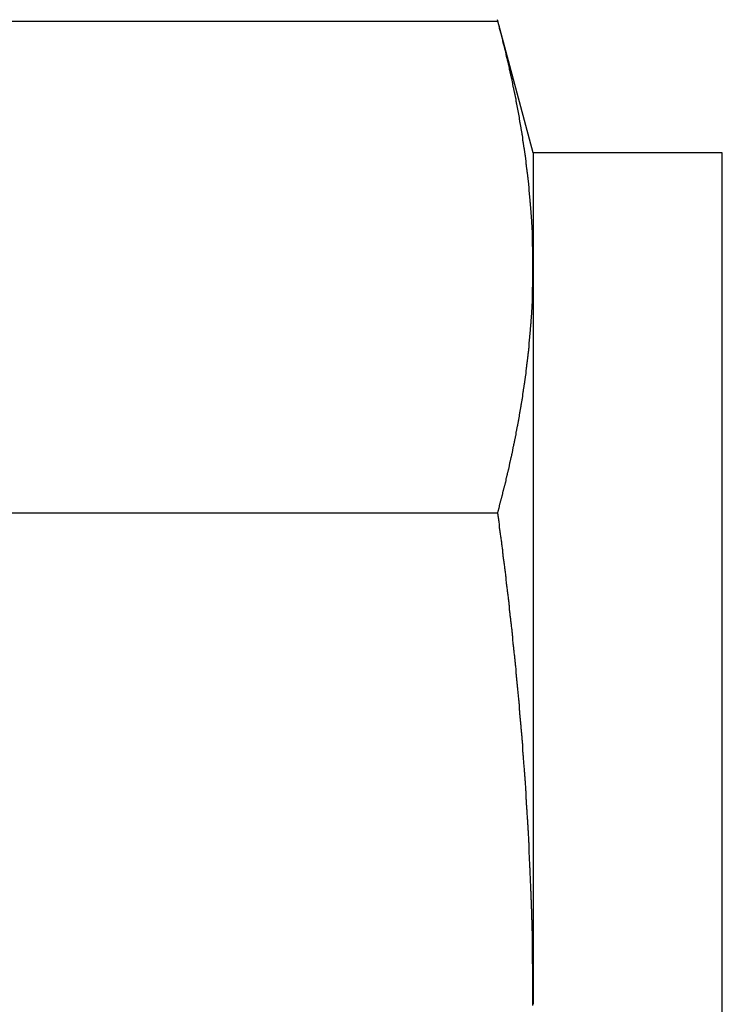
# Model space of a CAD drawing. Extents: x 9.3 to 31.1, y 5.1 to 19.6.
# Tile 24 of 132: x 19.096 to 19.328, y 5.884 to 6.209. Entities that reach past the tile are written whole.
import ezdxf

# ---------------------------------------------------------------- set-up
doc = ezdxf.new("R2010")
doc.units = 0
doc.layers.get('0').update_dxf_attribs({"linetype": 'CONTINUOUS'})

msp = doc.modelspace()

# ---------------------------------------------------------------- linework, layer by layer
at = {"color": 7, "linetype": 'CONTINUOUS'}
for p, q in [((19.26574, 6.16496), (19.25395, 6.20894)), ((18.98324, 6.20847), (19.25408, 6.20847)), ((19.32824, 6.16496), (19.26574, 6.16496)), ((19.26574, 6.16496), (19.26574, 6.12728)), ((19.32824, 5.60246), (19.32824, 6.16496)), ((19.26574, 6.12728), (19.26574, 5.88371)), ((18.98324, 6.04609), (19.25408, 6.04609))]:
    msp.add_line(p, q, dxfattribs=at)
at = {"color": 7}
for points in [[(19.2657, 6.12728, 0), (19.2657, 6.12746, 0), (19.2657, 6.12764, 0), (19.2657, 6.12782, 0), (19.2657, 6.128, 0), (19.2657, 6.12819, 0), (19.2657, 6.12837, 0), (19.2657, 6.12855, 0), (19.2657, 6.12873, 0), (19.2657, 6.12892, 0), (19.2657, 6.1291, 0), (19.2657, 6.12928, 0), (19.2657, 6.12946, 0), (19.2657, 6.12965, 0), (19.2657, 6.12983, 0), (19.2657, 6.13001, 0), (19.2657, 6.13019, 0), (19.2657, 6.13037, 0), (19.2657, 6.13056, 0), (19.2657, 6.13074, 0), (19.2657, 6.13092, 0), (19.2657, 6.1311, 0), (19.2657, 6.13129, 0), (19.2657, 6.13147, 0), (19.2657, 6.13165, 0), (19.2657, 6.13183, 0), (19.2657, 6.13201, 0), (19.2657, 6.1322, 0), (19.2657, 6.13238, 0), (19.2657, 6.13256, 0), (19.2657, 6.13274, 0), (19.2657, 6.13293, 0), (19.2657, 6.13311, 0), (19.2657, 6.13329, 0), (19.2657, 6.13347, 0), (19.2657, 6.13365, 0), (19.2657, 6.13384, 0), (19.2656, 6.13402, 0), (19.2656, 6.1342, 0), (19.2656, 6.13438, 0), (19.2656, 6.13457, 0), (19.2656, 6.13475, 0), (19.2656, 6.13493, 0), (19.2656, 6.13511, 0), (19.2656, 6.13529, 0), (19.2656, 6.13548, 0), (19.2656, 6.13566, 0), (19.2656, 6.13584, 0), (19.2656, 6.13602, 0), (19.2656, 6.1362, 0), (19.2656, 6.13639, 0), (19.2656, 6.13657, 0), (19.2656, 6.13675, 0), (19.2656, 6.13693, 0), (19.2655, 6.13712, 0), (19.2655, 6.1373, 0), (19.2655, 6.13748, 0), (19.2655, 6.13766, 0), (19.2655, 6.13784, 0), (19.2655, 6.13803, 0), (19.2655, 6.13821, 0), (19.2655, 6.13839, 0), (19.2655, 6.13857, 0), (19.2655, 6.13876, 0), (19.2655, 6.13894, 0), (19.2655, 6.13912, 0), (19.2655, 6.1393, 0), (19.2654, 6.13948, 0), (19.2654, 6.13967, 0), (19.2654, 6.13985, 0), (19.2654, 6.14003, 0), (19.2654, 6.14021, 0), (19.2654, 6.1404, 0), (19.2654, 6.14058, 0), (19.2654, 6.14076, 0), (19.2654, 6.14094, 0), (19.2654, 6.14112, 0), (19.2653, 6.14131, 0), (19.2653, 6.14149, 0), (19.2653, 6.14167, 0), (19.2653, 6.14185, 0), (19.2653, 6.14203, 0), (19.2653, 6.14222, 0), (19.2653, 6.1424, 0), (19.2653, 6.14258, 0), (19.2653, 6.14276, 0), (19.2653, 6.14295, 0), (19.2652, 6.14313, 0), (19.2652, 6.14331, 0), (19.2652, 6.14349, 0), (19.2652, 6.14367, 0), (19.2652, 6.14386, 0), (19.2652, 6.14404, 0), (19.2652, 6.14422, 0), (19.2652, 6.1444, 0), (19.2651, 6.14458, 0), (19.2651, 6.14477, 0), (19.2651, 6.14495, 0), (19.2651, 6.14513, 0), (19.2651, 6.14531, 0), (19.2651, 6.1455, 0), (19.2651, 6.14568, 0), (19.2651, 6.14586, 0), (19.265, 6.14604, 0), (19.265, 6.14622, 0), (19.265, 6.14641, 0), (19.265, 6.14659, 0), (19.265, 6.14677, 0), (19.265, 6.14695, 0), (19.265, 6.14713, 0), (19.2649, 6.14732, 0), (19.2649, 6.1475, 0), (19.2649, 6.14768, 0), (19.2649, 6.14786, 0), (19.2649, 6.14804, 0), (19.2649, 6.14823, 0), (19.2649, 6.14841, 0), (19.2648, 6.14859, 0), (19.2648, 6.14877, 0), (19.2648, 6.14896, 0), (19.2648, 6.14914, 0), (19.2648, 6.14932, 0), (19.2648, 6.1495, 0), (19.2648, 6.14968, 0), (19.2647, 6.14987, 0), (19.2647, 6.15005, 0), (19.2647, 6.15023, 0), (19.2647, 6.15041, 0), (19.2647, 6.15059, 0), (19.2647, 6.15078, 0), (19.2646, 6.15096, 0), (19.2646, 6.15114, 0), (19.2646, 6.15132, 0), (19.2646, 6.1515, 0), (19.2646, 6.15169, 0), (19.2646, 6.15187, 0), (19.2645, 6.15205, 0), (19.2645, 6.15223, 0), (19.2645, 6.15241, 0), (19.2645, 6.1526, 0), (19.2645, 6.15278, 0), (19.2645, 6.15296, 0), (19.2644, 6.15314, 0), (19.2644, 6.15332, 0), (19.2644, 6.15351, 0), (19.2644, 6.15369, 0), (19.2644, 6.15387, 0), (19.2643, 6.15405, 0), (19.2643, 6.15423, 0), (19.2643, 6.15442, 0), (19.2643, 6.1546, 0), (19.2643, 6.15478, 0), (19.2643, 6.15496, 0), (19.2642, 6.15514, 0), (19.2642, 6.15533, 0), (19.2642, 6.15551, 0), (19.2642, 6.15569, 0), (19.2642, 6.15587, 0), (19.2641, 6.15605, 0), (19.2641, 6.15624, 0), (19.2641, 6.15642, 0), (19.2641, 6.1566, 0), (19.2641, 6.15678, 0), (19.264, 6.15696, 0), (19.264, 6.15715, 0), (19.264, 6.15733, 0), (19.264, 6.15751, 0), (19.264, 6.15769, 0), (19.2639, 6.15787, 0), (19.2639, 6.15806, 0), (19.2639, 6.15824, 0), (19.2639, 6.15842, 0), (19.2638, 6.1586, 0), (19.2638, 6.15878, 0), (19.2638, 6.15897, 0), (19.2638, 6.15915, 0), (19.2638, 6.15933, 0), (19.2637, 6.15951, 0), (19.2637, 6.15969, 0), (19.2637, 6.15987, 0), (19.2637, 6.16006, 0), (19.2636, 6.16024, 0), (19.2636, 6.16042, 0), (19.2636, 6.1606, 0), (19.2636, 6.16078, 0), (19.2636, 6.16097, 0), (19.2635, 6.16115, 0), (19.2635, 6.16133, 0), (19.2635, 6.16151, 0), (19.2635, 6.16169, 0), (19.2634, 6.16188, 0), (19.2634, 6.16206, 0), (19.2634, 6.16224, 0), (19.2634, 6.16242, 0), (19.2633, 6.1626, 0), (19.2633, 6.16278, 0), (19.2633, 6.16297, 0), (19.2633, 6.16315, 0), (19.2633, 6.16333, 0), (19.2632, 6.16351, 0), (19.2632, 6.16369, 0), (19.2632, 6.16388, 0), (19.2632, 6.16406, 0), (19.2631, 6.16424, 0), (19.2631, 6.16442, 0), (19.2631, 6.1646, 0), (19.2631, 6.16478, 0), (19.263, 6.16497, 0), (19.263, 6.16515, 0), (19.263, 6.16533, 0), (19.263, 6.16551, 0), (19.2629, 6.16569, 0), (19.2629, 6.16588, 0), (19.2629, 6.16606, 0), (19.2629, 6.16624, 0), (19.2628, 6.16642, 0), (19.2628, 6.1666, 0), (19.2628, 6.16678, 0), (19.2627, 6.16697, 0), (19.2627, 6.16715, 0), (19.2627, 6.16733, 0), (19.2627, 6.16751, 0), (19.2626, 6.16769, 0), (19.2626, 6.16787, 0), (19.2626, 6.16806, 0), (19.2626, 6.16824, 0), (19.2625, 6.16842, 0), (19.2625, 6.1686, 0), (19.2625, 6.16878, 0), (19.2624, 6.16897, 0), (19.2624, 6.16915, 0), (19.2624, 6.16933, 0), (19.2624, 6.16951, 0), (19.2623, 6.16969, 0), (19.2623, 6.16987, 0), (19.2623, 6.17006, 0), (19.2623, 6.17024, 0), (19.2622, 6.17042, 0), (19.2622, 6.1706, 0), (19.2622, 6.17078, 0), (19.2621, 6.17096, 0), (19.2621, 6.17115, 0), (19.2621, 6.17133, 0), (19.2621, 6.17151, 0), (19.262, 6.17169, 0), (19.262, 6.17187, 0), (19.262, 6.17205, 0), (19.2619, 6.17224, 0), (19.2619, 6.17242, 0), (19.2619, 6.1726, 0), (19.2618, 6.17278, 0), (19.2618, 6.17296, 0), (19.2618, 6.17314, 0), (19.2618, 6.17333, 0), (19.2617, 6.17351, 0), (19.2617, 6.17369, 0), (19.2617, 6.17387, 0), (19.2616, 6.17405, 0), (19.2616, 6.17423, 0), (19.2616, 6.17441, 0), (19.2615, 6.1746, 0), (19.2615, 6.17478, 0), (19.2615, 6.17496, 0), (19.2614, 6.17514, 0), (19.2614, 6.17532, 0), (19.2614, 6.1755, 0), (19.2614, 6.17569, 0), (19.2613, 6.17587, 0), (19.2613, 6.17605, 0), (19.2613, 6.17623, 0), (19.2612, 6.17641, 0), (19.2612, 6.17659, 0), (19.2612, 6.17677, 0), (19.2611, 6.17696, 0), (19.2611, 6.17714, 0), (19.2611, 6.17732, 0), (19.261, 6.1775, 0), (19.261, 6.17768, 0), (19.261, 6.17786, 0), (19.2609, 6.17805, 0), (19.2609, 6.17823, 0), (19.2609, 6.17841, 0), (19.2608, 6.17859, 0), (19.2608, 6.17877, 0), (19.2608, 6.17895, 0), (19.2607, 6.17913, 0), (19.2607, 6.17932, 0), (19.2607, 6.1795, 0), (19.2606, 6.17968, 0), (19.2606, 6.17986, 0), (19.2606, 6.18004, 0), (19.2605, 6.18022, 0), (19.2605, 6.1804, 0), (19.2605, 6.18059, 0), (19.2604, 6.18077, 0), (19.2604, 6.18095, 0), (19.2604, 6.18113, 0), (19.2603, 6.18131, 0), (19.2603, 6.18149, 0), (19.2603, 6.18167, 0), (19.2602, 6.18186, 0), (19.2602, 6.18204, 0), (19.2602, 6.18222, 0), (19.2601, 6.1824, 0), (19.2601, 6.18258, 0), (19.2601, 6.18276, 0), (19.26, 6.18294, 0), (19.26, 6.18313, 0), (19.2599, 6.18331, 0), (19.2599, 6.18349, 0), (19.2599, 6.18367, 0), (19.2598, 6.18385, 0), (19.2598, 6.18403, 0), (19.2598, 6.18421, 0), (19.2597, 6.18439, 0), (19.2597, 6.18458, 0), (19.2597, 6.18476, 0), (19.2596, 6.18494, 0), (19.2596, 6.18512, 0), (19.2595, 6.1853, 0), (19.2595, 6.18548, 0), (19.2595, 6.18566, 0), (19.2594, 6.18585, 0), (19.2594, 6.18603, 0), (19.2594, 6.18621, 0), (19.2593, 6.18639, 0), (19.2593, 6.18657, 0), (19.2592, 6.18675, 0), (19.2592, 6.18693, 0), (19.2592, 6.18711, 0), (19.2591, 6.1873, 0), (19.2591, 6.18748, 0), (19.2591, 6.18766, 0), (19.259, 6.18784, 0), (19.259, 6.18802, 0), (19.2589, 6.1882, 0), (19.2589, 6.18838, 0), (19.2589, 6.18856, 0), (19.2588, 6.18875, 0), (19.2588, 6.18893, 0), (19.2588, 6.18911, 0), (19.2587, 6.18929, 0), (19.2587, 6.18947, 0), (19.2586, 6.18965, 0), (19.2586, 6.18983, 0), (19.2586, 6.19001, 0), (19.2585, 6.19019, 0), (19.2585, 6.19038, 0), (19.2584, 6.19056, 0), (19.2584, 6.19074, 0), (19.2584, 6.19092, 0), (19.2583, 6.1911, 0), (19.2583, 6.19128, 0), (19.2582, 6.19146, 0), (19.2582, 6.19164, 0), (19.2582, 6.19183, 0), (19.2581, 6.19201, 0), (19.2581, 6.19219, 0), (19.258, 6.19237, 0), (19.258, 6.19255, 0), (19.258, 6.19273, 0), (19.2579, 6.19291, 0), (19.2579, 6.19309, 0), (19.2578, 6.19327, 0), (19.2578, 6.19346, 0), (19.2578, 6.19364, 0), (19.2577, 6.19382, 0), (19.2577, 6.194, 0), (19.2576, 6.19418, 0), (19.2576, 6.19436, 0), (19.2576, 6.19454, 0), (19.2575, 6.19472, 0), (19.2575, 6.1949, 0), (19.2574, 6.19508, 0), (19.2574, 6.19527, 0), (19.2573, 6.19545, 0), (19.2573, 6.19563, 0), (19.2573, 6.19581, 0), (19.2572, 6.19599, 0), (19.2572, 6.19617, 0), (19.2571, 6.19635, 0), (19.2571, 6.19653, 0), (19.257, 6.19671, 0), (19.257, 6.19689, 0), (19.257, 6.19708, 0), (19.2569, 6.19726, 0), (19.2569, 6.19744, 0), (19.2568, 6.19762, 0), (19.2568, 6.1978, 0), (19.2567, 6.19798, 0), (19.2567, 6.19816, 0), (19.2567, 6.19834, 0), (19.2566, 6.19852, 0), (19.2566, 6.1987, 0), (19.2565, 6.19889, 0), (19.2565, 6.19907, 0), (19.2564, 6.19925, 0), (19.2564, 6.19943, 0), (19.2564, 6.19961, 0), (19.2563, 6.19979, 0), (19.2563, 6.19997, 0), (19.2562, 6.20015, 0), (19.2562, 6.20033, 0), (19.2561, 6.20051, 0), (19.2561, 6.20069, 0), (19.256, 6.20087, 0), (19.256, 6.20106, 0), (19.2559, 6.20124, 0), (19.2559, 6.20142, 0), (19.2559, 6.2016, 0), (19.2558, 6.20178, 0), (19.2558, 6.20196, 0), (19.2557, 6.20214, 0), (19.2557, 6.20232, 0), (19.2556, 6.2025, 0), (19.2556, 6.20268, 0), (19.2555, 6.20286, 0), (19.2555, 6.20304, 0), (19.2554, 6.20323, 0), (19.2554, 6.20341, 0), (19.2554, 6.20359, 0), (19.2553, 6.20377, 0), (19.2553, 6.20395, 0), (19.2552, 6.20413, 0), (19.2552, 6.20431, 0), (19.2551, 6.20449, 0), (19.2551, 6.20467, 0), (19.255, 6.20485, 0), (19.255, 6.20503, 0), (19.2549, 6.20521, 0), (19.2549, 6.20539, 0), (19.2548, 6.20557, 0), (19.2548, 6.20576, 0), (19.2547, 6.20594, 0), (19.2547, 6.20612, 0), (19.2546, 6.2063, 0), (19.2546, 6.20648, 0), (19.2546, 6.20666, 0), (19.2545, 6.20684, 0), (19.2545, 6.20702, 0), (19.2544, 6.2072, 0), (19.2544, 6.20738, 0), (19.2543, 6.20756, 0), (19.2543, 6.20774, 0), (19.2542, 6.20792, 0), (19.2542, 6.2081, 0), (19.2541, 6.20829, 0), (19.2541, 6.20847, 0)], [(19.2541, 6.04609, 0), (19.2541, 6.04628, 0), (19.2542, 6.04648, 0), (19.2542, 6.04667, 0), (19.2543, 6.04686, 0), (19.2543, 6.04706, 0), (19.2544, 6.04725, 0), (19.2544, 6.04745, 0), (19.2545, 6.04764, 0), (19.2545, 6.04784, 0), (19.2546, 6.04803, 0), (19.2546, 6.04823, 0), (19.2547, 6.04842, 0), (19.2547, 6.04862, 0), (19.2548, 6.04881, 0), (19.2548, 6.04901, 0), (19.2549, 6.0492, 0), (19.2549, 6.0494, 0), (19.255, 6.04959, 0), (19.255, 6.04978, 0), (19.2551, 6.04998, 0), (19.2551, 6.05017, 0), (19.2552, 6.05037, 0), (19.2552, 6.05056, 0), (19.2553, 6.05076, 0), (19.2553, 6.05095, 0), (19.2554, 6.05115, 0), (19.2554, 6.05134, 0), (19.2555, 6.05154, 0), (19.2555, 6.05173, 0), (19.2556, 6.05193, 0), (19.2556, 6.05212, 0), (19.2557, 6.05232, 0), (19.2557, 6.05251, 0), (19.2558, 6.0527, 0), (19.2558, 6.0529, 0), (19.2559, 6.05309, 0), (19.2559, 6.05329, 0), (19.256, 6.05348, 0), (19.256, 6.05368, 0), (19.2561, 6.05387, 0), (19.2561, 6.05407, 0), (19.2562, 6.05426, 0), (19.2562, 6.05446, 0), (19.2563, 6.05465, 0), (19.2563, 6.05485, 0), (19.2564, 6.05504, 0), (19.2564, 6.05524, 0), (19.2565, 6.05543, 0), (19.2565, 6.05563, 0), (19.2566, 6.05582, 0), (19.2566, 6.05602, 0), (19.2567, 6.05621, 0), (19.2567, 6.05641, 0), (19.2568, 6.0566, 0), (19.2568, 6.0568, 0), (19.2568, 6.05699, 0), (19.2569, 6.05719, 0), (19.2569, 6.05738, 0), (19.257, 6.05758, 0), (19.257, 6.05777, 0), (19.2571, 6.05797, 0), (19.2571, 6.05816, 0), (19.2572, 6.05836, 0), (19.2572, 6.05855, 0), (19.2573, 6.05875, 0), (19.2573, 6.05894, 0), (19.2573, 6.05914, 0), (19.2574, 6.05933, 0), (19.2574, 6.05953, 0), (19.2575, 6.05972, 0), (19.2575, 6.05992, 0), (19.2576, 6.06011, 0), (19.2576, 6.06031, 0), (19.2577, 6.0605, 0), (19.2577, 6.0607, 0), (19.2578, 6.06089, 0), (19.2578, 6.06109, 0), (19.2578, 6.06128, 0), (19.2579, 6.06148, 0), (19.2579, 6.06167, 0), (19.258, 6.06187, 0), (19.258, 6.06206, 0), (19.2581, 6.06226, 0), (19.2581, 6.06245, 0), (19.2581, 6.06265, 0), (19.2582, 6.06284, 0), (19.2582, 6.06304, 0), (19.2583, 6.06323, 0), (19.2583, 6.06343, 0), (19.2584, 6.06362, 0), (19.2584, 6.06382, 0), (19.2584, 6.06401, 0), (19.2585, 6.06421, 0), (19.2585, 6.0644, 0), (19.2586, 6.0646, 0), (19.2586, 6.06479, 0), (19.2587, 6.06499, 0), (19.2587, 6.06518, 0), (19.2587, 6.06538, 0), (19.2588, 6.06557, 0), (19.2588, 6.06577, 0), (19.2589, 6.06596, 0), (19.2589, 6.06616, 0), (19.2589, 6.06635, 0), (19.259, 6.06655, 0), (19.259, 6.06674, 0), (19.2591, 6.06694, 0), (19.2591, 6.06713, 0), (19.2592, 6.06733, 0), (19.2592, 6.06753, 0), (19.2592, 6.06772, 0), (19.2593, 6.06792, 0), (19.2593, 6.06811, 0), (19.2594, 6.06831, 0), (19.2594, 6.0685, 0), (19.2594, 6.0687, 0), (19.2595, 6.06889, 0), (19.2595, 6.06909, 0), (19.2596, 6.06928, 0), (19.2596, 6.06948, 0), (19.2596, 6.06967, 0), (19.2597, 6.06987, 0), (19.2597, 6.07006, 0), (19.2597, 6.07026, 0), (19.2598, 6.07045, 0), (19.2598, 6.07065, 0), (19.2599, 6.07084, 0), (19.2599, 6.07104, 0), (19.2599, 6.07124, 0), (19.26, 6.07143, 0), (19.26, 6.07163, 0), (19.2601, 6.07182, 0), (19.2601, 6.07202, 0), (19.2601, 6.07221, 0), (19.2602, 6.07241, 0), (19.2602, 6.0726, 0), (19.2602, 6.0728, 0), (19.2603, 6.07299, 0), (19.2603, 6.07319, 0), (19.2604, 6.07338, 0), (19.2604, 6.07358, 0), (19.2604, 6.07378, 0), (19.2605, 6.07397, 0), (19.2605, 6.07417, 0), (19.2605, 6.07436, 0), (19.2606, 6.07456, 0), (19.2606, 6.07475, 0), (19.2607, 6.07495, 0), (19.2607, 6.07514, 0), (19.2607, 6.07534, 0), (19.2608, 6.07553, 0), (19.2608, 6.07573, 0), (19.2608, 6.07593, 0), (19.2609, 6.07612, 0), (19.2609, 6.07632, 0), (19.2609, 6.07651, 0), (19.261, 6.07671, 0), (19.261, 6.0769, 0), (19.261, 6.0771, 0), (19.2611, 6.07729, 0), (19.2611, 6.07749, 0), (19.2611, 6.07768, 0), (19.2612, 6.07788, 0), (19.2612, 6.07808, 0), (19.2613, 6.07827, 0), (19.2613, 6.07847, 0), (19.2613, 6.07866, 0), (19.2614, 6.07886, 0), (19.2614, 6.07905, 0), (19.2614, 6.07925, 0), (19.2615, 6.07944, 0), (19.2615, 6.07964, 0), (19.2615, 6.07984, 0), (19.2616, 6.08003, 0), (19.2616, 6.08023, 0), (19.2616, 6.08042, 0), (19.2617, 6.08062, 0), (19.2617, 6.08081, 0), (19.2617, 6.08101, 0), (19.2618, 6.08121, 0), (19.2618, 6.0814, 0), (19.2618, 6.0816, 0), (19.2618, 6.08179, 0), (19.2619, 6.08199, 0), (19.2619, 6.08218, 0), (19.2619, 6.08238, 0), (19.262, 6.08257, 0), (19.262, 6.08277, 0), (19.262, 6.08297, 0), (19.2621, 6.08316, 0), (19.2621, 6.08336, 0), (19.2621, 6.08355, 0), (19.2622, 6.08375, 0), (19.2622, 6.08394, 0), (19.2622, 6.08414, 0), (19.2623, 6.08434, 0), (19.2623, 6.08453, 0), (19.2623, 6.08473, 0), (19.2623, 6.08492, 0), (19.2624, 6.08512, 0), (19.2624, 6.08531, 0), (19.2624, 6.08551, 0), (19.2625, 6.08571, 0), (19.2625, 6.0859, 0), (19.2625, 6.0861, 0), (19.2626, 6.08629, 0), (19.2626, 6.08649, 0), (19.2626, 6.08668, 0), (19.2626, 6.08688, 0), (19.2627, 6.08708, 0), (19.2627, 6.08727, 0), (19.2627, 6.08747, 0), (19.2628, 6.08766, 0), (19.2628, 6.08786, 0), (19.2628, 6.08805, 0), (19.2628, 6.08825, 0), (19.2629, 6.08845, 0), (19.2629, 6.08864, 0), (19.2629, 6.08884, 0), (19.263, 6.08903, 0), (19.263, 6.08923, 0), (19.263, 6.08943, 0), (19.263, 6.08962, 0), (19.2631, 6.08982, 0), (19.2631, 6.09001, 0), (19.2631, 6.09021, 0), (19.2631, 6.0904, 0), (19.2632, 6.0906, 0), (19.2632, 6.0908, 0), (19.2632, 6.09099, 0), (19.2632, 6.09119, 0), (19.2633, 6.09138, 0), (19.2633, 6.09158, 0), (19.2633, 6.09178, 0), (19.2634, 6.09197, 0), (19.2634, 6.09217, 0), (19.2634, 6.09236, 0), (19.2634, 6.09256, 0), (19.2635, 6.09275, 0), (19.2635, 6.09295, 0), (19.2635, 6.09315, 0), (19.2635, 6.09334, 0), (19.2636, 6.09354, 0), (19.2636, 6.09373, 0), (19.2636, 6.09393, 0), (19.2636, 6.09413, 0), (19.2637, 6.09432, 0), (19.2637, 6.09452, 0), (19.2637, 6.09471, 0), (19.2637, 6.09491, 0), (19.2637, 6.09511, 0), (19.2638, 6.0953, 0), (19.2638, 6.0955, 0), (19.2638, 6.09569, 0), (19.2638, 6.09589, 0), (19.2639, 6.09609, 0), (19.2639, 6.09628, 0), (19.2639, 6.09648, 0), (19.2639, 6.09667, 0), (19.264, 6.09687, 0), (19.264, 6.09706, 0), (19.264, 6.09726, 0), (19.264, 6.09746, 0), (19.264, 6.09765, 0), (19.2641, 6.09785, 0), (19.2641, 6.09804, 0), (19.2641, 6.09824, 0), (19.2641, 6.09844, 0), (19.2641, 6.09863, 0), (19.2642, 6.09883, 0), (19.2642, 6.09902, 0), (19.2642, 6.09922, 0), (19.2642, 6.09942, 0), (19.2643, 6.09961, 0), (19.2643, 6.09981, 0), (19.2643, 6.1, 0), (19.2643, 6.1002, 0), (19.2643, 6.1004, 0), (19.2644, 6.10059, 0), (19.2644, 6.10079, 0), (19.2644, 6.10098, 0), (19.2644, 6.10118, 0), (19.2644, 6.10138, 0), (19.2645, 6.10157, 0), (19.2645, 6.10177, 0), (19.2645, 6.10197, 0), (19.2645, 6.10216, 0), (19.2645, 6.10236, 0), (19.2645, 6.10255, 0), (19.2646, 6.10275, 0), (19.2646, 6.10295, 0), (19.2646, 6.10314, 0), (19.2646, 6.10334, 0), (19.2646, 6.10353, 0), (19.2647, 6.10373, 0), (19.2647, 6.10393, 0), (19.2647, 6.10412, 0), (19.2647, 6.10432, 0), (19.2647, 6.10451, 0), (19.2647, 6.10471, 0), (19.2648, 6.10491, 0), (19.2648, 6.1051, 0), (19.2648, 6.1053, 0), (19.2648, 6.10549, 0), (19.2648, 6.10569, 0), (19.2648, 6.10589, 0), (19.2649, 6.10608, 0), (19.2649, 6.10628, 0), (19.2649, 6.10648, 0), (19.2649, 6.10667, 0), (19.2649, 6.10687, 0), (19.2649, 6.10706, 0), (19.2649, 6.10726, 0), (19.265, 6.10746, 0), (19.265, 6.10765, 0), (19.265, 6.10785, 0), (19.265, 6.10804, 0), (19.265, 6.10824, 0), (19.265, 6.10844, 0), (19.2651, 6.10863, 0), (19.2651, 6.10883, 0), (19.2651, 6.10903, 0), (19.2651, 6.10922, 0), (19.2651, 6.10942, 0), (19.2651, 6.10961, 0), (19.2651, 6.10981, 0), (19.2651, 6.11001, 0), (19.2652, 6.1102, 0), (19.2652, 6.1104, 0), (19.2652, 6.11059, 0), (19.2652, 6.11079, 0), (19.2652, 6.11099, 0), (19.2652, 6.11118, 0), (19.2652, 6.11138, 0), (19.2653, 6.11158, 0), (19.2653, 6.11177, 0), (19.2653, 6.11197, 0), (19.2653, 6.11216, 0), (19.2653, 6.11236, 0), (19.2653, 6.11256, 0), (19.2653, 6.11275, 0), (19.2653, 6.11295, 0), (19.2653, 6.11315, 0), (19.2654, 6.11334, 0), (19.2654, 6.11354, 0), (19.2654, 6.11373, 0), (19.2654, 6.11393, 0), (19.2654, 6.11413, 0), (19.2654, 6.11432, 0), (19.2654, 6.11452, 0), (19.2654, 6.11471, 0), (19.2654, 6.11491, 0), (19.2654, 6.11511, 0), (19.2655, 6.1153, 0), (19.2655, 6.1155, 0), (19.2655, 6.1157, 0), (19.2655, 6.11589, 0), (19.2655, 6.11609, 0), (19.2655, 6.11628, 0), (19.2655, 6.11648, 0), (19.2655, 6.11668, 0), (19.2655, 6.11687, 0), (19.2655, 6.11707, 0), (19.2655, 6.11727, 0), (19.2655, 6.11746, 0), (19.2656, 6.11766, 0), (19.2656, 6.11785, 0), (19.2656, 6.11805, 0), (19.2656, 6.11825, 0), (19.2656, 6.11844, 0), (19.2656, 6.11864, 0), (19.2656, 6.11884, 0), (19.2656, 6.11903, 0), (19.2656, 6.11923, 0), (19.2656, 6.11942, 0), (19.2656, 6.11962, 0), (19.2656, 6.11982, 0), (19.2656, 6.12001, 0), (19.2656, 6.12021, 0), (19.2656, 6.12041, 0), (19.2656, 6.1206, 0), (19.2657, 6.1208, 0), (19.2657, 6.12099, 0), (19.2657, 6.12119, 0), (19.2657, 6.12139, 0), (19.2657, 6.12158, 0), (19.2657, 6.12178, 0), (19.2657, 6.12198, 0), (19.2657, 6.12217, 0), (19.2657, 6.12237, 0), (19.2657, 6.12257, 0), (19.2657, 6.12276, 0), (19.2657, 6.12296, 0), (19.2657, 6.12315, 0), (19.2657, 6.12335, 0), (19.2657, 6.12355, 0), (19.2657, 6.12374, 0), (19.2657, 6.12394, 0), (19.2657, 6.12414, 0), (19.2657, 6.12433, 0), (19.2657, 6.12453, 0), (19.2657, 6.12472, 0), (19.2657, 6.12492, 0), (19.2657, 6.12512, 0), (19.2657, 6.12531, 0), (19.2657, 6.12551, 0), (19.2657, 6.12571, 0), (19.2657, 6.1259, 0), (19.2657, 6.1261, 0), (19.2657, 6.12629, 0), (19.2657, 6.12649, 0), (19.2657, 6.12669, 0), (19.2657, 6.12688, 0), (19.2657, 6.12708, 0), (19.2657, 6.12728, 0)], [(19.2657, 5.88371, 0), (19.2657, 5.88407, 0), (19.2657, 5.88444, 0), (19.2657, 5.8848, 0), (19.2657, 5.88516, 0), (19.2657, 5.88553, 0), (19.2657, 5.88589, 0), (19.2657, 5.88626, 0), (19.2657, 5.88662, 0), (19.2657, 5.88699, 0), (19.2657, 5.88735, 0), (19.2657, 5.88772, 0), (19.2657, 5.88808, 0), (19.2657, 5.88844, 0), (19.2657, 5.88881, 0), (19.2657, 5.88917, 0), (19.2657, 5.88954, 0), (19.2657, 5.8899, 0), (19.2657, 5.89027, 0), (19.2657, 5.89063, 0), (19.2657, 5.891, 0), (19.2657, 5.89136, 0), (19.2657, 5.89172, 0), (19.2657, 5.89209, 0), (19.2657, 5.89245, 0), (19.2657, 5.89282, 0), (19.2657, 5.89318, 0), (19.2657, 5.89355, 0), (19.2657, 5.89391, 0), (19.2657, 5.89428, 0), (19.2657, 5.89464, 0), (19.2657, 5.895, 0), (19.2657, 5.89537, 0), (19.2657, 5.89573, 0), (19.2657, 5.8961, 0), (19.2657, 5.89646, 0), (19.2657, 5.89683, 0), (19.2656, 5.89719, 0), (19.2656, 5.89756, 0), (19.2656, 5.89792, 0), (19.2656, 5.89828, 0), (19.2656, 5.89865, 0), (19.2656, 5.89901, 0), (19.2656, 5.89938, 0), (19.2656, 5.89974, 0), (19.2656, 5.90011, 0), (19.2656, 5.90047, 0), (19.2656, 5.90084, 0), (19.2656, 5.9012, 0), (19.2656, 5.90156, 0), (19.2656, 5.90193, 0), (19.2656, 5.90229, 0), (19.2656, 5.90266, 0), (19.2656, 5.90302, 0), (19.2655, 5.90339, 0), (19.2655, 5.90375, 0), (19.2655, 5.90412, 0), (19.2655, 5.90448, 0), (19.2655, 5.90484, 0), (19.2655, 5.90521, 0), (19.2655, 5.90557, 0), (19.2655, 5.90594, 0), (19.2655, 5.9063, 0), (19.2655, 5.90667, 0), (19.2655, 5.90703, 0), (19.2655, 5.90739, 0), (19.2655, 5.90776, 0), (19.2654, 5.90812, 0), (19.2654, 5.90849, 0), (19.2654, 5.90885, 0), (19.2654, 5.90922, 0), (19.2654, 5.90958, 0), (19.2654, 5.90995, 0), (19.2654, 5.91031, 0), (19.2654, 5.91067, 0), (19.2654, 5.91104, 0), (19.2654, 5.9114, 0), (19.2653, 5.91177, 0), (19.2653, 5.91213, 0), (19.2653, 5.9125, 0), (19.2653, 5.91286, 0), (19.2653, 5.91322, 0), (19.2653, 5.91359, 0), (19.2653, 5.91395, 0), (19.2653, 5.91432, 0), (19.2653, 5.91468, 0), (19.2653, 5.91505, 0), (19.2652, 5.91541, 0), (19.2652, 5.91577, 0), (19.2652, 5.91614, 0), (19.2652, 5.9165, 0), (19.2652, 5.91687, 0), (19.2652, 5.91723, 0), (19.2652, 5.9176, 0), (19.2652, 5.91796, 0), (19.2651, 5.91832, 0), (19.2651, 5.91869, 0), (19.2651, 5.91905, 0), (19.2651, 5.91942, 0), (19.2651, 5.91978, 0), (19.2651, 5.92015, 0), (19.2651, 5.92051, 0), (19.2651, 5.92087, 0), (19.265, 5.92124, 0), (19.265, 5.9216, 0), (19.265, 5.92197, 0), (19.265, 5.92233, 0), (19.265, 5.92269, 0), (19.265, 5.92306, 0), (19.265, 5.92342, 0), (19.2649, 5.92379, 0), (19.2649, 5.92415, 0), (19.2649, 5.92452, 0), (19.2649, 5.92488, 0), (19.2649, 5.92524, 0), (19.2649, 5.92561, 0), (19.2649, 5.92597, 0), (19.2648, 5.92634, 0), (19.2648, 5.9267, 0), (19.2648, 5.92707, 0), (19.2648, 5.92743, 0), (19.2648, 5.92779, 0), (19.2648, 5.92816, 0), (19.2648, 5.92852, 0), (19.2647, 5.92889, 0), (19.2647, 5.92925, 0), (19.2647, 5.92961, 0), (19.2647, 5.92998, 0), (19.2647, 5.93034, 0), (19.2647, 5.93071, 0), (19.2646, 5.93107, 0), (19.2646, 5.93143, 0), (19.2646, 5.9318, 0), (19.2646, 5.93216, 0), (19.2646, 5.93253, 0), (19.2646, 5.93289, 0), (19.2645, 5.93325, 0), (19.2645, 5.93362, 0), (19.2645, 5.93398, 0), (19.2645, 5.93435, 0), (19.2645, 5.93471, 0), (19.2645, 5.93508, 0), (19.2644, 5.93544, 0), (19.2644, 5.9358, 0), (19.2644, 5.93617, 0), (19.2644, 5.93653, 0), (19.2644, 5.9369, 0), (19.2643, 5.93726, 0), (19.2643, 5.93762, 0), (19.2643, 5.93799, 0), (19.2643, 5.93835, 0), (19.2643, 5.93872, 0), (19.2643, 5.93908, 0), (19.2642, 5.93944, 0), (19.2642, 5.93981, 0), (19.2642, 5.94017, 0), (19.2642, 5.94054, 0), (19.2642, 5.9409, 0), (19.2641, 5.94126, 0), (19.2641, 5.94163, 0), (19.2641, 5.94199, 0), (19.2641, 5.94235, 0), (19.2641, 5.94272, 0), (19.264, 5.94308, 0), (19.264, 5.94345, 0), (19.264, 5.94381, 0), (19.264, 5.94417, 0), (19.264, 5.94454, 0), (19.2639, 5.9449, 0), (19.2639, 5.94527, 0), (19.2639, 5.94563, 0), (19.2639, 5.94599, 0), (19.2638, 5.94636, 0), (19.2638, 5.94672, 0), (19.2638, 5.94709, 0), (19.2638, 5.94745, 0), (19.2638, 5.94781, 0), (19.2637, 5.94818, 0), (19.2637, 5.94854, 0), (19.2637, 5.9489, 0), (19.2637, 5.94927, 0), (19.2636, 5.94963, 0), (19.2636, 5.95, 0), (19.2636, 5.95036, 0), (19.2636, 5.95072, 0), (19.2636, 5.95109, 0), (19.2635, 5.95145, 0), (19.2635, 5.95181, 0), (19.2635, 5.95218, 0), (19.2635, 5.95254, 0), (19.2634, 5.95291, 0), (19.2634, 5.95327, 0), (19.2634, 5.95363, 0), (19.2634, 5.954, 0), (19.2633, 5.95436, 0), (19.2633, 5.95472, 0), (19.2633, 5.95509, 0), (19.2633, 5.95545, 0), (19.2633, 5.95581, 0), (19.2632, 5.95618, 0), (19.2632, 5.95654, 0), (19.2632, 5.95691, 0), (19.2632, 5.95727, 0), (19.2631, 5.95763, 0), (19.2631, 5.958, 0), (19.2631, 5.95836, 0), (19.2631, 5.95872, 0), (19.263, 5.95909, 0), (19.263, 5.95945, 0), (19.263, 5.95981, 0), (19.263, 5.96018, 0), (19.2629, 5.96054, 0), (19.2629, 5.96091, 0), (19.2629, 5.96127, 0), (19.2629, 5.96163, 0), (19.2628, 5.962, 0), (19.2628, 5.96236, 0), (19.2628, 5.96272, 0), (19.2627, 5.96309, 0), (19.2627, 5.96345, 0), (19.2627, 5.96381, 0), (19.2627, 5.96418, 0), (19.2626, 5.96454, 0), (19.2626, 5.9649, 0), (19.2626, 5.96527, 0), (19.2626, 5.96563, 0), (19.2625, 5.96599, 0), (19.2625, 5.96636, 0), (19.2625, 5.96672, 0), (19.2624, 5.96708, 0), (19.2624, 5.96745, 0), (19.2624, 5.96781, 0), (19.2624, 5.96818, 0), (19.2623, 5.96854, 0), (19.2623, 5.9689, 0), (19.2623, 5.96927, 0), (19.2623, 5.96963, 0), (19.2622, 5.96999, 0), (19.2622, 5.97036, 0), (19.2622, 5.97072, 0), (19.2621, 5.97108, 0), (19.2621, 5.97145, 0), (19.2621, 5.97181, 0), (19.2621, 5.97217, 0), (19.262, 5.97254, 0), (19.262, 5.9729, 0), (19.262, 5.97326, 0), (19.2619, 5.97363, 0), (19.2619, 5.97399, 0), (19.2619, 5.97435, 0), (19.2618, 5.97471, 0), (19.2618, 5.97508, 0), (19.2618, 5.97544, 0), (19.2618, 5.9758, 0), (19.2617, 5.97617, 0), (19.2617, 5.97653, 0), (19.2617, 5.97689, 0), (19.2616, 5.97726, 0), (19.2616, 5.97762, 0), (19.2616, 5.97798, 0), (19.2615, 5.97835, 0), (19.2615, 5.97871, 0), (19.2615, 5.97907, 0), (19.2614, 5.97944, 0), (19.2614, 5.9798, 0), (19.2614, 5.98016, 0), (19.2614, 5.98053, 0), (19.2613, 5.98089, 0), (19.2613, 5.98125, 0), (19.2613, 5.98161, 0), (19.2612, 5.98198, 0), (19.2612, 5.98234, 0), (19.2612, 5.9827, 0), (19.2611, 5.98307, 0), (19.2611, 5.98343, 0), (19.2611, 5.98379, 0), (19.261, 5.98416, 0), (19.261, 5.98452, 0), (19.261, 5.98488, 0), (19.2609, 5.98525, 0), (19.2609, 5.98561, 0), (19.2609, 5.98597, 0), (19.2608, 5.98633, 0), (19.2608, 5.9867, 0), (19.2608, 5.98706, 0), (19.2607, 5.98742, 0), (19.2607, 5.98779, 0), (19.2607, 5.98815, 0), (19.2606, 5.98851, 0), (19.2606, 5.98887, 0), (19.2606, 5.98924, 0), (19.2605, 5.9896, 0), (19.2605, 5.98996, 0), (19.2605, 5.99033, 0), (19.2604, 5.99069, 0), (19.2604, 5.99105, 0), (19.2604, 5.99141, 0), (19.2603, 5.99178, 0), (19.2603, 5.99214, 0), (19.2603, 5.9925, 0), (19.2602, 5.99287, 0), (19.2602, 5.99323, 0), (19.2602, 5.99359, 0), (19.2601, 5.99395, 0), (19.2601, 5.99432, 0), (19.2601, 5.99468, 0), (19.26, 5.99504, 0), (19.26, 5.99541, 0), (19.2599, 5.99577, 0), (19.2599, 5.99613, 0), (19.2599, 5.99649, 0), (19.2598, 5.99686, 0), (19.2598, 5.99722, 0), (19.2598, 5.99758, 0), (19.2597, 5.99794, 0), (19.2597, 5.99831, 0), (19.2597, 5.99867, 0), (19.2596, 5.99903, 0), (19.2596, 5.99939, 0), (19.2595, 5.99976, 0), (19.2595, 6.00012, 0), (19.2595, 6.00048, 0), (19.2594, 6.00085, 0), (19.2594, 6.00121, 0), (19.2594, 6.00157, 0), (19.2593, 6.00193, 0), (19.2593, 6.0023, 0), (19.2592, 6.00266, 0), (19.2592, 6.00302, 0), (19.2592, 6.00338, 0), (19.2591, 6.00375, 0), (19.2591, 6.00411, 0), (19.2591, 6.00447, 0), (19.259, 6.00483, 0), (19.259, 6.0052, 0), (19.2589, 6.00556, 0), (19.2589, 6.00592, 0), (19.2589, 6.00628, 0), (19.2588, 6.00665, 0), (19.2588, 6.00701, 0), (19.2588, 6.00737, 0), (19.2587, 6.00773, 0), (19.2587, 6.00809, 0), (19.2586, 6.00846, 0), (19.2586, 6.00882, 0), (19.2586, 6.00918, 0), (19.2585, 6.00954, 0), (19.2585, 6.00991, 0), (19.2584, 6.01027, 0), (19.2584, 6.01063, 0), (19.2584, 6.01099, 0), (19.2583, 6.01136, 0), (19.2583, 6.01172, 0), (19.2582, 6.01208, 0), (19.2582, 6.01244, 0), (19.2582, 6.0128, 0), (19.2581, 6.01317, 0), (19.2581, 6.01353, 0), (19.258, 6.01389, 0), (19.258, 6.01425, 0), (19.258, 6.01462, 0), (19.2579, 6.01498, 0), (19.2579, 6.01534, 0), (19.2578, 6.0157, 0), (19.2578, 6.01606, 0), (19.2578, 6.01643, 0), (19.2577, 6.01679, 0), (19.2577, 6.01715, 0), (19.2576, 6.01751, 0), (19.2576, 6.01788, 0), (19.2576, 6.01824, 0), (19.2575, 6.0186, 0), (19.2575, 6.01896, 0), (19.2574, 6.01932, 0), (19.2574, 6.01969, 0), (19.2573, 6.02005, 0), (19.2573, 6.02041, 0), (19.2573, 6.02077, 0), (19.2572, 6.02113, 0), (19.2572, 6.0215, 0), (19.2571, 6.02186, 0), (19.2571, 6.02222, 0), (19.257, 6.02258, 0), (19.257, 6.02294, 0), (19.257, 6.02331, 0), (19.2569, 6.02367, 0), (19.2569, 6.02403, 0), (19.2568, 6.02439, 0), (19.2568, 6.02475, 0), (19.2567, 6.02512, 0), (19.2567, 6.02548, 0), (19.2567, 6.02584, 0), (19.2566, 6.0262, 0), (19.2566, 6.02656, 0), (19.2565, 6.02692, 0), (19.2565, 6.02729, 0), (19.2564, 6.02765, 0), (19.2564, 6.02801, 0), (19.2564, 6.02837, 0), (19.2563, 6.02873, 0), (19.2563, 6.0291, 0), (19.2562, 6.02946, 0), (19.2562, 6.02982, 0), (19.2561, 6.03018, 0), (19.2561, 6.03054, 0), (19.256, 6.0309, 0), (19.256, 6.03127, 0), (19.2559, 6.03163, 0), (19.2559, 6.03199, 0), (19.2559, 6.03235, 0), (19.2558, 6.03271, 0), (19.2558, 6.03307, 0), (19.2557, 6.03344, 0), (19.2557, 6.0338, 0), (19.2556, 6.03416, 0), (19.2556, 6.03452, 0), (19.2555, 6.03488, 0), (19.2555, 6.03524, 0), (19.2554, 6.0356, 0), (19.2554, 6.03597, 0), (19.2554, 6.03633, 0), (19.2553, 6.03669, 0), (19.2553, 6.03705, 0), (19.2552, 6.03741, 0), (19.2552, 6.03777, 0), (19.2551, 6.03814, 0), (19.2551, 6.0385, 0), (19.255, 6.03886, 0), (19.255, 6.03922, 0), (19.2549, 6.03958, 0), (19.2549, 6.03994, 0), (19.2548, 6.0403, 0), (19.2548, 6.04067, 0), (19.2547, 6.04103, 0), (19.2547, 6.04139, 0), (19.2546, 6.04175, 0), (19.2546, 6.04211, 0), (19.2546, 6.04247, 0), (19.2545, 6.04283, 0), (19.2545, 6.0432, 0), (19.2544, 6.04356, 0), (19.2544, 6.04392, 0), (19.2543, 6.04428, 0), (19.2543, 6.04464, 0), (19.2542, 6.045, 0), (19.2542, 6.04536, 0), (19.2541, 6.04572, 0), (19.2541, 6.04609, 0)], [(19.2657, 5.88331, 0), (19.2657, 5.88371, 0)]]:
    msp.add_polyline3d(points, dxfattribs=at)

doc.saveas('drawing.dxf')
